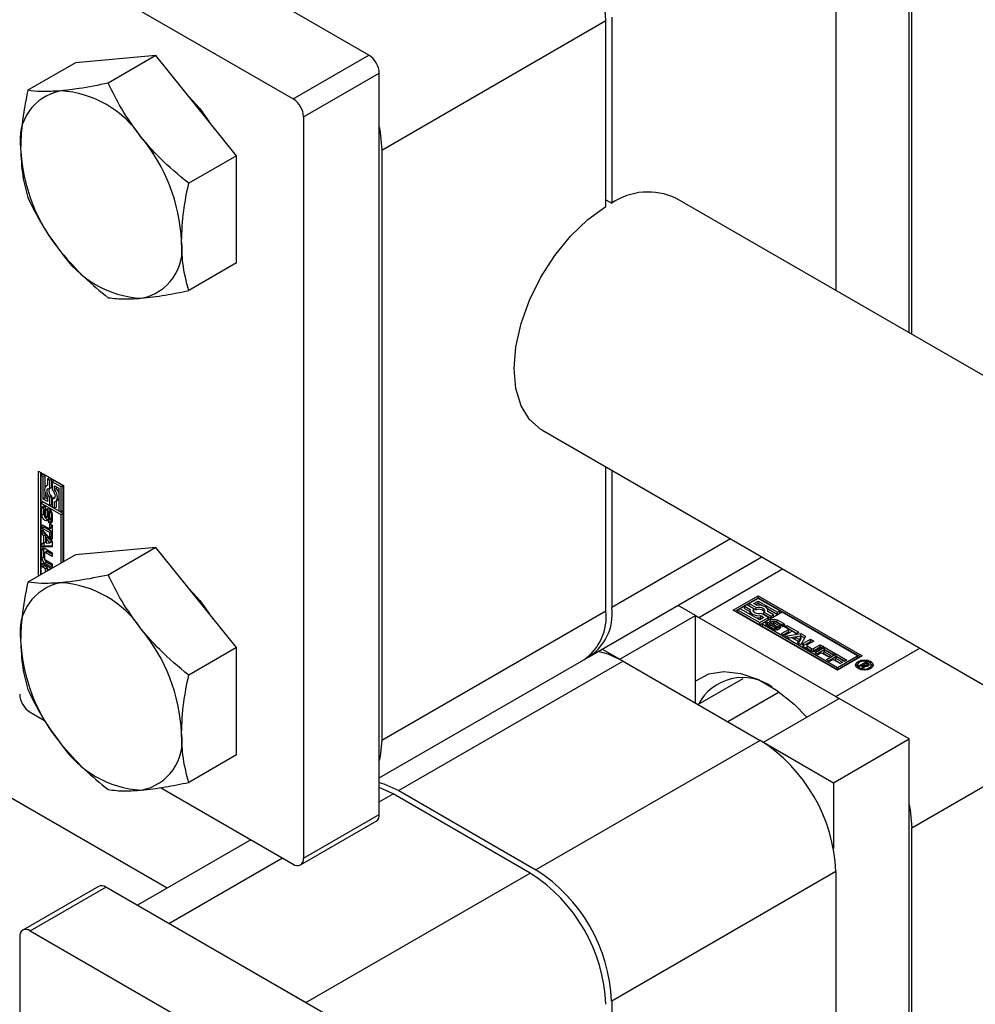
# Model space of a CAD drawing. Header units: millimetres. Extents: x 0 to 25230, y 0 to 17820.
# Tile 174 of 214: x 16995 to 17066, y 10478 to 10552. Entities that reach past the tile are written whole.
import ezdxf

# ---------------------------------------------------------------- set-up
doc = ezdxf.new("R2010")
doc.units = ezdxf.units.MM
doc.linetypes.add('SLD-Sólida', pattern=[0])

msp = doc.modelspace()

# ---------------------------------------------------------------- linework, layer by layer
at = {"color": 7, "linetype": 'SLD-Sólida', "lineweight": 25, "ltscale": 30}
for p, q in [((17005.569, 10487.175), (15950.74, 11096.115)), ((17061.024, 10528.65), (17061.024, 10571.807)), ((17061.201, 10528.548), (17061.201, 10565.173)), ((17055.544, 10561.907), (17055.544, 10531.813)), ((17020.648, 10549.397), (17000.991, 10560.745)), ((16995.334, 10557.479), (17014.992, 10546.131)), ((17021.603, 10542.313), (17038.361, 10551.988)), ((17038.361, 10538.103), (17038.361, 10551.988)), ((17038.786, 10552.233), (17038.786, 10538.348)), ((17004.739, 10549.368), (16998.728, 10548.83)), ((17004.739, 10549.368), (17001.174, 10547.31)), ((17010.749, 10541.891), (17004.739, 10549.368)), ((17014.992, 10546.131), (17020.648, 10549.397)), ((16998.728, 10548.83), (16995.164, 10546.773)), ((17015.769, 10544.784), (17021.426, 10548.049)), ((17021.426, 10492.688), (17021.426, 10548.049)), ((17015.769, 10544.784), (17015.769, 10489.422)), ((17021.603, 10542.313), (17021.603, 10498.22)), ((17010.749, 10541.891), (17007.185, 10539.833)), ((17010.749, 10533.877), (17010.749, 10541.891)), ((17038.361, 10538.593), (17038.786, 10538.348)), ((18130.222, 9911.415), (17043.573, 10538.724)), ((17010.749, 10533.877), (17007.185, 10531.819)), ((17033.574, 10521.403), (18119.21, 9894.679)), ((17038.361, 10507.895), (17038.361, 10518.639)), ((16995.97, 10518.326), (16997.827, 10517.254)), ((16995.97, 10510.494), (16995.97, 10518.326)), ((16996.112, 10518.244), (16996.112, 10510.576)), ((16996.287, 10518.104), (16996.146, 10518.023)), ((16996.146, 10518.023), (16996.146, 10516.144)), ((16996.321, 10517.921), (16996.146, 10518.023)), ((16996.462, 10518.003), (16996.287, 10518.104)), ((16996.462, 10518.003), (16996.321, 10517.921)), ((16996.321, 10516.245), (16996.321, 10517.921)), ((16996.462, 10517.124), (16996.462, 10518.003)), ((16996.777, 10517.821), (16996.636, 10517.74)), ((16996.811, 10517.638), (16996.636, 10517.74)), ((16996.636, 10517.74), (16996.636, 10517.26)), ((16996.953, 10517.72), (16996.777, 10517.821)), ((16996.953, 10517.72), (16996.811, 10517.638)), ((16996.953, 10517.113), (16996.953, 10517.72)), ((17038.786, 10518.394), (17038.786, 10508.139)), ((16996.636, 10517.276), (16996.561, 10517.233)), ((16996.811, 10517.031), (16996.811, 10517.638)), ((16996.953, 10517.113), (16996.811, 10517.031)), ((16997.128, 10517.619), (16996.986, 10517.537)), ((16996.986, 10517.537), (16996.986, 10516.93)), ((16997.652, 10517.153), (16996.986, 10517.537)), ((16997.793, 10517.235), (16997.128, 10517.619)), ((16997.161, 10517.234), (16997.477, 10517.052)), ((16997.161, 10516.957), (16997.161, 10517.234)), ((16997.303, 10517.039), (16997.161, 10516.957)), ((16997.303, 10517.039), (16997.303, 10517.152)), ((16997.477, 10517.052), (16997.477, 10515.376)), ((16997.793, 10517.235), (16997.652, 10517.153)), ((16997.652, 10515.274), (16997.652, 10517.153)), ((16997.793, 10515.356), (16997.793, 10517.235)), ((16997.827, 10517.254), (16997.827, 10511.566)), ((16996.462, 10516.327), (16996.321, 10516.245)), ((16996.636, 10516.063), (16996.321, 10516.245)), ((16996.462, 10516.327), (16996.462, 10516.677)), ((16996.636, 10516.226), (16996.462, 10516.327)), ((16996.636, 10516.34), (16996.636, 10516.063)), ((16996.953, 10516.449), (16996.811, 10516.367)), ((16996.811, 10515.76), (16996.811, 10516.367)), ((16996.953, 10515.841), (16996.953, 10516.449)), ((16997.128, 10516.348), (16996.986, 10516.266)), ((16996.986, 10516.266), (16996.986, 10515.659)), ((16997.17, 10516.342), (16997.128, 10516.348)), ((16996.146, 10516.144), (16996.811, 10515.76)), ((16996.146, 10515.942), (16996.287, 10516.023)), ((16997.652, 10515.072), (16996.146, 10515.942)), ((16996.146, 10515.942), (16996.146, 10510.595)), ((16996.361, 10515.624), (16996.22, 10515.542)), ((16996.22, 10515.038), (16996.22, 10515.542)), ((16997.793, 10515.154), (16996.287, 10516.023)), ((16996.361, 10515.119), (16996.361, 10515.624)), ((16996.46, 10515.669), (16996.46, 10515.46)), ((16996.671, 10515.535), (16996.659, 10515.453)), ((16996.953, 10515.841), (16996.811, 10515.76)), ((16996.986, 10515.659), (16997.161, 10515.557)), ((16997.161, 10515.557), (16997.161, 10516.037)), ((16997.303, 10515.639), (16997.161, 10515.557)), ((16997.236, 10516.064), (16997.378, 10516.146)), ((16997.303, 10515.639), (16997.303, 10516.102)), ((16996.361, 10515.119), (16996.22, 10515.038)), ((16996.41, 10515.396), (16996.41, 10514.964)), ((16996.46, 10515.478), (16996.433, 10515.463)), ((16996.46, 10515.476), (16996.443, 10515.466)), ((16996.46, 10515.464), (16996.457, 10515.462)), ((16996.46, 10515.46), (16996.457, 10515.462)), ((16996.48, 10514.842), (16996.622, 10514.924)), ((16996.623, 10514.924), (16996.481, 10514.843)), ((16996.639, 10514.944), (16996.497, 10514.862)), ((16996.507, 10514.904), (16996.517, 10515.372)), ((16996.649, 10514.986), (16996.507, 10514.904)), ((16996.659, 10515.453), (16996.517, 10515.372)), ((16996.622, 10514.924), (16996.623, 10514.924)), ((16996.649, 10514.986), (16996.659, 10515.453)), ((16996.69, 10515.236), (16996.68, 10514.766)), ((16996.855, 10515.383), (16996.714, 10515.302)), ((16996.858, 10515.385), (16996.717, 10515.303)), ((16996.88, 10515.381), (16996.739, 10515.3)), ((16996.9, 10515.35), (16996.764, 10515.271)), ((16996.913, 10514.778), (16996.772, 10514.697)), ((16996.921, 10515.308), (16996.78, 10515.227)), ((16996.923, 10514.803), (16996.781, 10514.722)), ((16996.926, 10515.267), (16996.784, 10515.185)), ((16996.784, 10514.753), (16996.784, 10515.185)), ((16996.926, 10514.834), (16996.784, 10514.753)), ((16996.926, 10514.834), (16996.926, 10515.267)), ((16996.977, 10515.107), (16996.977, 10514.602)), ((16997.477, 10515.376), (16997.652, 10515.274)), ((16997.793, 10515.356), (16997.652, 10515.274)), ((16997.793, 10515.154), (16997.652, 10515.072)), ((16997.652, 10511.465), (16997.652, 10515.072)), ((16997.793, 10511.546), (16997.793, 10515.154)), ((16996.244, 10514.328), (16996.797, 10514.009)), ((16996.244, 10514.052), (16996.244, 10514.328)), ((16996.386, 10514.134), (16996.244, 10514.052)), ((16996.797, 10513.733), (16996.244, 10514.052)), ((16996.386, 10514.134), (16996.386, 10514.246)), ((16996.938, 10513.815), (16996.386, 10514.134)), ((16996.735, 10514.477), (16996.736, 10514.687)), ((16996.877, 10514.558), (16996.735, 10514.477)), ((16996.762, 10514.686), (16996.903, 10514.767)), ((16996.797, 10514.383), (16996.976, 10514.28)), ((16996.797, 10514.009), (16996.797, 10514.383)), ((16996.938, 10514.09), (16996.797, 10514.009)), ((16996.877, 10514.753), (16996.877, 10514.558)), ((16996.938, 10514.09), (16996.938, 10514.301)), ((16996.976, 10514.28), (16996.976, 10513.255)), ((16996.244, 10513.939), (16996.976, 10513.068)), ((16996.244, 10513.644), (16996.244, 10513.939)), ((16996.386, 10513.726), (16996.244, 10513.644)), ((16996.367, 10513.498), (16996.244, 10513.644)), ((16996.508, 10513.579), (16996.367, 10513.498)), ((16996.367, 10512.942), (16996.367, 10513.498)), ((16996.386, 10513.726), (16996.386, 10513.771)), ((16996.508, 10513.579), (16996.386, 10513.726)), ((16996.508, 10513.023), (16996.508, 10513.579)), ((16996.667, 10513.391), (16996.526, 10513.309)), ((16996.816, 10512.96), (16996.526, 10513.309)), ((16996.526, 10513.309), (16996.526, 10512.946)), ((16996.958, 10513.042), (16996.667, 10513.391)), ((16996.938, 10513.815), (16996.797, 10513.733)), ((16996.797, 10513.358), (16996.797, 10513.733)), ((16996.938, 10513.44), (16996.797, 10513.358)), ((16996.976, 10513.255), (16996.797, 10513.358)), ((16996.938, 10513.44), (16996.938, 10513.815)), ((16996.976, 10513.418), (16996.938, 10513.44)), ((16996.244, 10512.936), (16996.367, 10512.942)), ((16996.244, 10512.642), (16996.244, 10512.936)), ((16996.386, 10512.723), (16996.244, 10512.642)), ((16996.976, 10512.669), (16996.244, 10512.642)), ((16996.508, 10513.023), (16996.367, 10512.942)), ((16996.386, 10512.723), (16996.386, 10512.953)), ((16996.976, 10512.745), (16996.386, 10512.723)), ((16996.526, 10512.946), (16996.816, 10512.96)), ((16996.958, 10513.042), (16996.816, 10512.96)), ((16996.976, 10513.068), (16996.976, 10512.669)), ((17004.739, 10512.623), (16998.728, 10512.086)), ((17004.739, 10512.623), (17001.174, 10510.566)), ((17010.749, 10505.146), (17004.739, 10512.623)), ((17047.668, 10513.267), (17038.786, 10508.139)), ((16998.728, 10512.086), (16995.164, 10510.028)), ((16996.363, 10512.488), (16996.221, 10512.407)), ((16996.221, 10511.822), (16996.221, 10512.407)), ((16996.363, 10511.904), (16996.221, 10511.822)), ((16996.363, 10511.904), (16996.363, 10512.488)), ((16996.401, 10512.205), (16996.401, 10511.816)), ((16996.564, 10512.333), (16996.422, 10512.252)), ((16996.448, 10512.538), (16996.976, 10512.233)), ((16996.615, 10512.328), (16996.474, 10512.247)), ((16996.976, 10511.957), (16996.474, 10512.247)), ((16996.976, 10512.12), (16996.615, 10512.328)), ((16996.976, 10512.233), (16996.976, 10511.957)), ((17037.129, 10504.477), (17050.012, 10511.914)), ((16996.244, 10511.451), (16996.936, 10511.051)), ((16996.244, 10511.177), (16996.244, 10511.451)), ((16996.386, 10511.259), (16996.244, 10511.177)), ((16996.493, 10511.033), (16996.244, 10511.177)), ((16996.386, 10511.259), (16996.386, 10511.369)), ((16996.635, 10511.115), (16996.386, 10511.259)), ((16996.589, 10511.512), (16996.448, 10511.43)), ((16996.976, 10511.125), (16996.448, 10511.43)), ((16996.474, 10511.691), (16996.976, 10511.401)), ((16996.635, 10511.115), (16996.493, 10511.033)), ((16996.976, 10511.288), (16996.589, 10511.512)), ((16996.635, 10510.878), (16996.635, 10511.115)), ((16996.976, 10511.401), (16996.976, 10511.125)), ((16996.493, 10510.796), (16996.493, 10511.033)), ((16996.813, 10511.012), (16996.672, 10510.93)), ((16996.699, 10510.915), (16996.672, 10510.93)), ((16996.672, 10510.93), (16996.672, 10510.899)), ((16996.841, 10510.996), (16996.813, 10511.012)), ((17045.291, 10507.401), (17051.56, 10511.02)), ((17047.872, 10507.952), (17049.729, 10509.024)), ((17049.729, 10509.024), (17057.507, 10504.534)), ((17049.729, 10508.861), (17049.729, 10509.024)), ((17045.044, 10507.544), (17043.743, 10508.295)), ((17048.013, 10507.87), (17049.729, 10508.861)), ((17048.888, 10508.336), (17048.713, 10508.235)), ((17048.713, 10508.235), (17049.128, 10507.996)), ((17048.713, 10508.072), (17048.713, 10508.235)), ((17049.414, 10508.033), (17048.888, 10508.336)), ((17049.729, 10508.822), (17049.063, 10508.437)), ((17049.063, 10508.437), (17049.589, 10508.134)), ((17049.063, 10508.274), (17049.063, 10508.437)), ((17049.063, 10508.274), (17049.589, 10507.97)), ((17049.414, 10508.437), (17049.729, 10508.619)), ((17049.653, 10508.299), (17049.414, 10508.437)), ((17049.555, 10508.356), (17049.729, 10508.456)), ((17057.365, 10504.452), (17049.729, 10508.861)), ((17051.356, 10507.882), (17049.729, 10508.822)), ((17049.729, 10508.619), (17051.18, 10507.781)), ((17049.729, 10508.456), (17049.729, 10508.619)), ((17049.729, 10508.456), (17050.032, 10508.281)), ((17021.603, 10498.22), (17038.361, 10507.895)), ((17039.387, 10504.278), (17045.044, 10507.544)), ((17045.044, 10501.013), (17045.044, 10507.544)), ((17045.044, 10507.538), (17045.291, 10507.401)), ((17055.65, 10503.462), (17047.872, 10507.952)), ((17048.398, 10508.053), (17048.222, 10507.952)), ((17048.222, 10507.952), (17049.849, 10507.013)), ((17048.222, 10507.789), (17048.222, 10507.952)), ((17048.222, 10507.789), (17049.849, 10506.85)), ((17049.849, 10507.215), (17048.398, 10508.053)), ((17048.713, 10508.072), (17049.114, 10507.84)), ((17049.114, 10507.917), (17049.114, 10507.754)), ((17049.388, 10507.836), (17049.414, 10507.869)), ((17049.414, 10507.869), (17049.414, 10508.033)), ((17049.589, 10507.97), (17049.589, 10508.134)), ((17049.925, 10507.535), (17050.164, 10507.397)), ((17049.925, 10507.372), (17049.925, 10507.535)), ((17050.515, 10507.397), (17049.989, 10507.701)), ((17051.531, 10507.781), (17050.025, 10506.912)), ((17050.164, 10507.638), (17050.164, 10507.802)), ((17050.164, 10507.802), (17050.69, 10507.498)), ((17050.164, 10507.638), (17050.69, 10507.335)), ((17050.419, 10508.058), (17051.18, 10507.618)), ((17050.865, 10507.599), (17050.45, 10507.839)), ((17050.464, 10507.831), (17050.464, 10507.917)), ((17050.69, 10507.498), (17050.865, 10507.599)), ((17050.69, 10507.335), (17050.69, 10507.498)), ((17050.69, 10507.335), (17050.865, 10507.436)), ((17050.865, 10507.436), (17050.865, 10507.599)), ((17051.18, 10507.781), (17051.356, 10507.882)), ((17051.18, 10507.618), (17051.18, 10507.781)), ((17051.18, 10507.618), (17051.356, 10507.719)), ((17051.356, 10507.719), (17051.356, 10507.882)), ((17057.156, 10504.534), (17051.531, 10507.781)), ((17045.291, 10507.401), (17055.544, 10501.482)), ((17049.849, 10507.013), (17050.515, 10507.397)), ((17050.164, 10507.397), (17049.849, 10507.215)), ((17049.849, 10506.85), (17050.515, 10507.234)), ((17049.849, 10506.85), (17049.849, 10507.013)), ((17049.925, 10507.372), (17050.023, 10507.315)), ((17050.025, 10506.912), (17050.025, 10506.748)), ((17050.025, 10506.912), (17055.65, 10503.664)), ((17050.025, 10506.748), (17055.65, 10503.501)), ((17050.845, 10506.524), (17050.408, 10506.777)), ((17050.418, 10507.048), (17050.599, 10506.943)), ((17050.418, 10506.884), (17050.418, 10507.048)), ((17050.418, 10506.884), (17050.583, 10506.789)), ((17050.515, 10507.234), (17050.515, 10507.397)), ((17050.583, 10506.921), (17050.583, 10506.758)), ((17050.584, 10506.751), (17050.584, 10506.914)), ((17050.599, 10506.943), (17050.595, 10506.941)), ((17050.601, 10506.726), (17050.601, 10506.889)), ((17050.629, 10506.868), (17051.004, 10506.652)), ((17050.629, 10506.705), (17050.629, 10506.868)), ((17050.629, 10506.705), (17051.004, 10506.489)), ((17051.104, 10506.706), (17050.704, 10506.949)), ((17050.863, 10507.084), (17050.863, 10506.92)), ((17050.869, 10506.902), (17050.869, 10507.065)), ((17050.887, 10506.881), (17050.887, 10507.045)), ((17050.908, 10507.03), (17051.31, 10506.786)), ((17050.908, 10506.867), (17050.908, 10507.03)), ((17050.908, 10506.867), (17051.31, 10506.623)), ((17051.373, 10506.87), (17050.999, 10507.086)), ((17051.163, 10507.215), (17051.6, 10506.962)), ((17051.163, 10507.051), (17051.163, 10507.215)), ((17051.163, 10507.051), (17051.6, 10506.799)), ((17051.31, 10506.623), (17051.31, 10506.786)), ((17051.588, 10506.69), (17051.406, 10506.795)), ((17051.419, 10506.788), (17051.419, 10506.809)), ((17051.42, 10506.788), (17051.42, 10506.817)), ((17051.6, 10506.799), (17051.6, 10506.962)), ((17051.7, 10506.697), (17051.878, 10506.8)), ((17052.024, 10506.509), (17051.7, 10506.697)), ((17051.878, 10506.8), (17052.766, 10506.287)), ((17051.878, 10506.636), (17051.878, 10506.8)), ((17051.004, 10506.489), (17051.004, 10506.652)), ((17051.056, 10506.47), (17051.056, 10506.631)), ((17051.105, 10506.47), (17051.105, 10506.626)), ((17051.144, 10506.489), (17051.144, 10506.652)), ((17051.367, 10506.575), (17051.31, 10506.623)), ((17051.471, 10506.19), (17052.024, 10506.509)), ((17051.71, 10506.052), (17051.471, 10506.19)), ((17051.613, 10506.109), (17052.024, 10506.346)), ((17052.263, 10506.371), (17051.71, 10506.052)), ((17051.808, 10505.996), (17052.928, 10506.194)), ((17052.063, 10505.849), (17051.808, 10505.996)), ((17051.841, 10506.615), (17051.878, 10506.636)), ((17051.878, 10506.636), (17052.625, 10506.206)), ((17052.024, 10506.346), (17052.024, 10506.509)), ((17052.024, 10505.871), (17052.928, 10506.03)), ((17052.588, 10506.184), (17052.263, 10506.371)), ((17052.942, 10506.002), (17052.494, 10505.925)), ((17052.766, 10506.287), (17052.588, 10506.184)), ((17052.809, 10505.744), (17052.942, 10506.002)), ((17052.928, 10506.194), (17053.274, 10505.994)), ((17052.928, 10506.03), (17052.928, 10506.194)), ((17052.928, 10506.03), (17053.208, 10505.869)), ((17053.274, 10505.994), (17052.931, 10505.347)), ((17052.942, 10505.839), (17052.942, 10506.002)), ((17052.251, 10505.881), (17052.063, 10505.849)), ((17052.733, 10505.603), (17052.251, 10505.881)), ((17052.494, 10505.762), (17052.494, 10505.925)), ((17052.494, 10505.925), (17052.809, 10505.744)), ((17052.494, 10505.762), (17052.809, 10505.58)), ((17052.676, 10505.495), (17052.733, 10505.603)), ((17052.931, 10505.347), (17052.676, 10505.495)), ((17052.733, 10505.462), (17052.733, 10505.603)), ((17052.809, 10505.58), (17052.942, 10505.839)), ((17052.809, 10505.58), (17052.809, 10505.744)), ((17053.123, 10505.471), (17053.651, 10505.776)), ((17053.123, 10505.308), (17053.651, 10505.613)), ((17053.123, 10505.308), (17053.123, 10505.471)), ((17053.63, 10504.918), (17053.123, 10505.21)), ((17053.358, 10505.307), (17053.358, 10505.143)), ((17053.89, 10505.638), (17053.388, 10505.349)), ((17053.388, 10505.265), (17053.725, 10505.071)), ((17053.388, 10505.102), (17053.388, 10505.265)), ((17053.651, 10505.776), (17053.89, 10505.638)), ((17053.651, 10505.613), (17053.651, 10505.776)), ((17053.651, 10505.613), (17053.749, 10505.557)), ((17053.87, 10505.071), (17054.372, 10505.36)), ((17054.611, 10505.222), (17054.083, 10504.918)), ((17054.372, 10505.36), (17054.611, 10505.222)), ((17054.372, 10505.197), (17054.372, 10505.36)), ((17010.749, 10505.146), (17007.185, 10503.089)), ((17010.749, 10497.132), (17010.749, 10505.146)), ((17038.086, 10505.029), (17039.387, 10504.278)), ((17053.388, 10505.102), (17053.725, 10504.907)), ((17053.725, 10504.907), (17053.725, 10505.071)), ((17053.87, 10504.907), (17054.372, 10505.197)), ((17053.87, 10504.907), (17053.87, 10505.071)), ((17053.963, 10504.752), (17054.694, 10505.174)), ((17054.2, 10504.615), (17053.963, 10504.752)), ((17054.104, 10504.67), (17054.694, 10505.011)), ((17054.449, 10504.759), (17054.2, 10504.615)), ((17054.372, 10505.197), (17054.469, 10505.141)), ((17054.985, 10504.45), (17054.449, 10504.759)), ((17054.752, 10504.934), (17054.627, 10504.862)), ((17054.627, 10504.862), (17055.163, 10504.553)), ((17054.627, 10504.699), (17054.627, 10504.862)), ((17054.627, 10504.699), (17055.022, 10504.471)), ((17054.694, 10505.174), (17055.494, 10504.712)), ((17054.694, 10505.011), (17054.694, 10505.174)), ((17054.694, 10505.011), (17055.353, 10504.631)), ((17055.315, 10504.609), (17054.752, 10504.934)), ((17054.833, 10504.25), (17055.564, 10504.672)), ((17054.974, 10504.168), (17055.564, 10504.509)), ((17055.163, 10504.553), (17054.985, 10504.45)), ((17055.494, 10504.712), (17055.315, 10504.609)), ((17055.544, 10501.482), (17061.813, 10505.101)), ((17055.564, 10504.672), (17056.364, 10504.21)), ((17055.564, 10504.509), (17055.564, 10504.672)), ((17055.564, 10504.509), (17056.223, 10504.129)), ((17057.507, 10504.534), (17055.65, 10503.462)), ((17055.65, 10503.664), (17057.156, 10504.534)), ((17057.156, 10504.534), (17057.156, 10504.37)), ((17021.426, 10495.412), (17036.704, 10504.232)), ((17039.634, 10504.135), (17022.876, 10494.461)), ((17039.387, 10504.278), (17039.387, 10504.272)), ((17039.634, 10504.135), (17049.887, 10498.216)), ((17055.069, 10504.113), (17054.833, 10504.25)), ((17055.319, 10504.257), (17055.069, 10504.113)), ((17055.855, 10503.948), (17055.319, 10504.257)), ((17055.622, 10504.432), (17055.497, 10504.36)), ((17055.497, 10504.36), (17056.033, 10504.051)), ((17055.497, 10504.197), (17055.497, 10504.36)), ((17055.497, 10504.197), (17055.892, 10503.969)), ((17056.185, 10504.107), (17055.622, 10504.432)), ((17055.65, 10503.501), (17057.156, 10504.37)), ((17056.033, 10504.051), (17055.855, 10503.948)), ((17056.364, 10504.21), (17056.185, 10504.107)), ((17057.16, 10503.842), (17057.16, 10503.679)), ((17057.262, 10503.779), (17057.769, 10504.071)), ((17057.362, 10503.721), (17057.262, 10503.779)), ((17057.597, 10503.857), (17057.362, 10503.721)), ((17057.494, 10503.645), (17057.597, 10503.857)), ((17057.597, 10503.694), (17057.597, 10503.857)), ((17057.597, 10503.808), (17057.62, 10503.822)), ((17057.68, 10503.763), (17057.61, 10503.578)), ((17057.786, 10503.966), (17057.62, 10503.87)), ((17057.62, 10503.87), (17057.643, 10503.857)), ((17057.62, 10503.707), (17057.62, 10503.87)), ((17057.643, 10503.694), (17057.643, 10503.857)), ((17057.759, 10503.745), (17057.759, 10503.818)), ((17057.769, 10504.071), (17057.936, 10503.975)), ((17057.769, 10503.956), (17057.769, 10504.071)), ((17057.822, 10503.945), (17057.786, 10503.966)), ((17057.835, 10503.937), (17057.822, 10503.945)), ((17057.847, 10503.929), (17057.835, 10503.937)), ((17057.841, 10503.746), (17057.841, 10503.834)), ((17057.873, 10503.751), (17057.873, 10503.855)), ((17057.885, 10503.755), (17057.885, 10503.881)), ((17057.885, 10503.84), (17057.936, 10503.811)), ((17057.936, 10503.811), (17057.936, 10503.975)), ((17057.993, 10503.813), (17057.993, 10503.93)), ((17058.185, 10503.679), (17058.185, 10503.842)), ((17055.65, 10503.501), (17055.65, 10503.664)), ((17057.16, 10503.679), (17057.189, 10503.58)), ((17057.61, 10503.578), (17057.494, 10503.645)), ((17057.556, 10503.609), (17057.597, 10503.694)), ((17057.62, 10503.707), (17057.643, 10503.694)), ((17057.643, 10503.694), (17057.652, 10503.689)), ((17058.156, 10503.58), (17058.185, 10503.679)), ((17045.235, 10500.902), (17048.603, 10502.846)), ((17051.309, 10501.821), (17047.476, 10499.608)), ((17050.135, 10498.073), (17055.792, 10501.339)), ((17055.544, 10501.482), (17055.786, 10501.336)), ((17061.024, 10498.318), (17055.792, 10501.339)), ((16995.334, 10500.321), (16996.413, 10499.698)), ((17049.887, 10498.216), (17033.129, 10488.542)), ((17050.135, 10498.073), (17050.135, 10498.067)), ((17050.135, 10498.073), (17055.367, 10495.053)), ((17055.367, 10495.053), (17061.024, 10498.318)), ((17061.024, 10455.161), (17061.024, 10498.318)), ((17061.201, 10491.684), (17073.128, 10498.569)), ((17010.749, 10497.132), (17007.185, 10495.075)), ((17055.367, 10495.053), (17055.367, 10490.141)), ((17005.088, 10494.69), (17014.992, 10488.973)), ((17022.452, 10494.216), (17021.426, 10494.7)), ((17021.426, 10493.624), (17022.452, 10494.216)), ((17032.705, 10488.297), (17022.452, 10494.216)), ((17022.876, 10494.461), (17033.129, 10488.542)), ((17015.542, 10488.919), (17021.198, 10492.184)), ((17015.769, 10489.422), (17021.426, 10492.688)), ((17061.201, 10455.059), (17061.201, 10491.684)), ((17011.838, 10490.794), (17003.35, 10485.894)), ((17005.693, 10484.542), (17014.181, 10489.441)), ((17015.946, 10478.623), (17032.705, 10488.297)), ((17055.544, 10488.418), (17038.786, 10478.744)), ((17055.544, 10488.418), (17055.544, 10458.325)), ((17000.441, 10487.311), (16994.784, 10484.045)), ((16995.334, 10483.99), (17000.991, 10487.256)), ((17020.648, 10475.908), (17000.991, 10487.256)), ((16995.334, 10483.99), (17014.992, 10472.642)), ((17015.946, 10478.623), (17005.693, 10484.542)), ((16994.556, 10483.541), (16994.556, 10428.18)), ((17038.786, 10478.744), (17038.786, 10464.859))]:
    msp.add_line(p, q, dxfattribs=at)
at = {"color": 7, "linetype": 'SLD-Sólida', "lineweight": 25, "ltscale": 30, "flags": 128}
for points in [[(17006.956, 10546.587), (17008.006, 10545.414), (17008.711, 10544.426)], [(17021.426, 10544.036), (17021.494, 10543.65), (17021.603, 10542.313)], [(17033.574, 10521.403), (17033.499, 10521.448), (17032.65, 10522.184), (17032.021, 10523.213), (17031.633, 10524.494), (17031.503, 10525.982), (17031.633, 10527.62), (17032.021, 10529.349), (17032.65, 10531.104), (17033.499, 10532.821), (17034.536, 10534.436), (17035.721, 10535.889), (17037.013, 10537.126), (17038.361, 10538.103)], [(16996.636, 10517.26), (16996.546, 10517.224), (16996.478, 10517.152), (16996.436, 10517.05), (16996.421, 10516.924), (16996.436, 10516.781), (16996.478, 10516.63), (16996.546, 10516.48), (16996.636, 10516.34)], [(16996.811, 10516.367), (16996.725, 10516.465), (16996.657, 10516.581), (16996.613, 10516.705), (16996.598, 10516.822), (16996.613, 10516.922), (16996.657, 10516.995), (16996.725, 10517.032), (16996.811, 10517.031)], [(16996.986, 10516.93), (16997.072, 10516.832), (16997.14, 10516.716), (16997.184, 10516.593), (16997.199, 10516.475), (16997.184, 10516.375), (16997.14, 10516.303), (16997.072, 10516.265), (16996.986, 10516.266)], [(16997.161, 10516.037), (16997.251, 10516.073), (16997.319, 10516.145), (16997.362, 10516.247), (16997.376, 10516.373), (16997.362, 10516.516), (16997.319, 10516.667), (16997.251, 10516.817), (16997.161, 10516.957)], [(16996.22, 10515.542), (16996.225, 10515.593), (16996.239, 10515.636), (16996.261, 10515.67), (16996.291, 10515.693), (16996.328, 10515.705), (16996.369, 10515.705), (16996.414, 10515.693), (16996.46, 10515.669)], [(16996.374, 10515.704), (16996.366, 10515.674), (16996.361, 10515.624)], [(16996.517, 10515.372), (16996.534, 10515.464), (16996.584, 10515.521), (16996.659, 10515.536), (16996.747, 10515.506), (16996.835, 10515.435), (16996.91, 10515.334), (16996.96, 10515.219), (16996.977, 10515.107)], [(16996.68, 10514.766), (16996.661, 10514.677), (16996.61, 10514.622), (16996.535, 10514.609), (16996.447, 10514.641), (16996.36, 10514.712), (16996.286, 10514.813), (16996.237, 10514.927), (16996.22, 10515.038)], [(16996.361, 10515.119), (16996.379, 10515.008), (16996.417, 10514.915)], [(16996.439, 10514.863), (16996.444, 10514.857), (16996.449, 10514.851), (16996.455, 10514.846), (16996.461, 10514.843), (16996.467, 10514.841), (16996.472, 10514.84), (16996.477, 10514.841), (16996.481, 10514.843)], [(16996.858, 10515.385), (16996.856, 10515.384), (16996.855, 10515.383)], [(16996.921, 10515.308), (16996.92, 10515.314), (16996.919, 10515.318)], [(16996.977, 10514.602), (16996.972, 10514.552), (16996.958, 10514.508), (16996.936, 10514.474), (16996.906, 10514.451), (16996.869, 10514.44), (16996.827, 10514.44), (16996.782, 10514.453), (16996.735, 10514.477)], [(16996.877, 10514.558), (16996.923, 10514.534), (16996.964, 10514.522)], [(16996.375, 10512.566), (16996.367, 10512.537), (16996.363, 10512.488)], [(17006.956, 10509.842), (17008.006, 10508.67), (17008.711, 10507.681)], [(17049.589, 10508.134), (17049.717, 10508.159), (17049.852, 10508.16), (17049.98, 10508.136), (17050.089, 10508.091), (17050.169, 10508.028), (17050.209, 10507.953), (17050.208, 10507.875), (17050.164, 10507.802)], [(17050.45, 10507.839), (17050.463, 10507.935), (17050.435, 10508.029), (17050.368, 10508.117), (17050.266, 10508.193), (17050.135, 10508.252), (17049.983, 10508.29), (17049.819, 10508.306), (17049.653, 10508.299)], [(17049.128, 10507.996), (17049.115, 10507.9), (17049.142, 10507.805), (17049.209, 10507.717), (17049.312, 10507.642), (17049.443, 10507.583), (17049.595, 10507.544), (17049.759, 10507.528), (17049.925, 10507.535)], [(17049.989, 10507.701), (17049.861, 10507.675), (17049.726, 10507.675), (17049.598, 10507.698), (17049.488, 10507.744), (17049.409, 10507.807), (17049.369, 10507.881), (17049.37, 10507.959), (17049.414, 10508.033)], [(17050.408, 10506.777), (17050.366, 10506.806), (17050.336, 10506.839), (17050.318, 10506.876), (17050.312, 10506.913), (17050.321, 10506.951), (17050.341, 10506.987), (17050.374, 10507.02), (17050.418, 10507.048)], [(17050.418, 10506.884), (17050.374, 10506.856), (17050.345, 10506.828)], [(17050.704, 10506.949), (17050.633, 10507.009), (17050.608, 10507.081), (17050.632, 10507.153), (17050.702, 10507.214), (17050.808, 10507.255), (17050.932, 10507.27), (17051.057, 10507.255), (17051.163, 10507.215)], [(17051.31, 10506.786), (17051.378, 10506.725), (17051.4, 10506.654), (17051.373, 10506.583), (17051.302, 10506.523), (17051.196, 10506.483), (17051.073, 10506.469), (17050.949, 10506.484), (17050.845, 10506.524)], [(17051.163, 10507.051), (17051.057, 10507.092), (17050.952, 10507.106)], [(17051.6, 10506.962), (17051.642, 10506.933), (17051.672, 10506.899), (17051.69, 10506.863), (17051.695, 10506.825), (17051.687, 10506.787), (17051.666, 10506.751), (17051.632, 10506.718), (17051.588, 10506.69)], [(17051.663, 10506.748), (17051.642, 10506.769), (17051.6, 10506.799)], [(17051.105, 10506.626), (17051.113, 10506.627), (17051.121, 10506.629), (17051.128, 10506.632), (17051.134, 10506.635), (17051.138, 10506.639), (17051.142, 10506.644), (17051.144, 10506.648), (17051.144, 10506.653)], [(17053.123, 10505.308), (17053.084, 10505.28), (17053.063, 10505.259)], [(17039.634, 10504.135), (17038.531, 10504.647), (17037.769, 10504.847)], [(17057.204, 10504.112), (17057.419, 10504.195), (17057.672, 10504.224), (17057.926, 10504.195), (17058.141, 10504.112), (17058.284, 10503.988), (17058.335, 10503.842), (17058.284, 10503.696), (17058.141, 10503.572), (17057.926, 10503.489), (17057.672, 10503.46), (17057.419, 10503.489), (17057.204, 10503.572), (17057.06, 10503.696), (17057.01, 10503.842), (17057.06, 10503.988), (17057.204, 10504.112)], [(17057.025, 10503.76), (17057.06, 10503.825), (17057.189, 10503.94)], [(17057.31, 10504.051), (17057.199, 10503.955), (17057.16, 10503.842), (17057.199, 10503.729), (17057.31, 10503.633), (17057.476, 10503.569), (17057.672, 10503.546), (17057.868, 10503.569), (17058.035, 10503.633), (17058.146, 10503.729), (17058.185, 10503.842), (17058.146, 10503.955), (17058.035, 10504.051), (17057.868, 10504.115), (17057.672, 10504.138), (17057.476, 10504.115), (17057.31, 10504.051)], [(17058.156, 10503.94), (17058.284, 10503.825), (17058.319, 10503.76)], [(17045.044, 10502.644), (17045.074, 10502.667), (17046.047, 10503.177), (17047.177, 10503.363), (17048.425, 10503.219), (17049.745, 10502.751), (17051.09, 10501.975), (17052.41, 10500.919), (17053.375, 10499.944)], [(17021.603, 10498.22), (17021.494, 10497.008), (17021.426, 10496.702)], [(17021.426, 10495.08), (17021.772, 10494.972), (17022.876, 10494.461)], [(17061.024, 10493.406), (17061.092, 10493.021), (17061.201, 10491.684)]]:
    msp.add_lwpolyline(points, dxfattribs=at)
at = {"color": 7, "linetype": 'SLD-Sólida', "lineweight": 25, "ltscale": 900}
for centre, radius, start, end in [((17026.08, 10551.429), 12.294, 2.60548, 57.39452), ((17019.738, 10547.973), 1.69, 2.60548, 57.39452), ((16998.316, 10543.057), 3.738, 100.54678, 189.25188), ((16997.168, 10538.987), 7.758, 33.43491, 86.57046), ((17014.081, 10544.707), 1.69, 2.60548, 57.39452), ((16993.615, 10534.915), 13.047, 2.63929, 39.77207), ((17007.66, 10543.056), 13.047, 182.63929, 219.77207), ((17041.514, 10534.282), 4.896, 65.12543, 123.86299), ((17002.958, 10534.915), 3.738, 280.54678, 9.25188), ((17004.107, 10538.985), 7.758, 213.43491, 266.57046), ((16997.283, 10516.874), 0.539, 162.47918, 232.20134), ((16996.394, 10516.357), 1.136, 17.62276, 36.85666), ((16997.249, 10516.362), 0.252, 300.83916, 334.98006), ((16996.56, 10515.397), 0.15, 166.77154, 180.43091), ((16996.623, 10514.966), 0.213, 180.60223, 195.82321), ((16996.475, 10515.418), 0.0626, 140.0764, 167.52498), ((16996.567, 10514.948), 0.153, 195.03494, 213.49082), ((16996.445, 10515.442), 0.0236, 94.9954, 138.51517), ((16996.443, 10515.438), 0.0274, 60.08732, 89.71993), ((16996.767, 10515.045), 0.367, 213.48348, 254.12525), ((16996.457, 10514.879), 0.0436, 303.49718, 336.98537), ((16996.383, 10514.911), 0.124, 337.05956, 357.09482), ((16996.599, 10514.961), 0.0436, 303.49718, 336.98537), ((16996.524, 10514.992), 0.124, 337.05956, 357.09482), ((16996.868, 10515.233), 0.178, 170.91274, 178.94532), ((16996.784, 10515.245), 0.093, 153.22709, 170.37182), ((16996.731, 10515.273), 0.0335, 114.5698, 153.90789), ((16996.725, 10515.281), 0.0237, 52.98428, 110.20266), ((16996.703, 10515.243), 0.067, 24.24361, 57.38086), ((16996.607, 10515.192), 0.176, 11.43201, 26.7326), ((16996.582, 10515.184), 0.202, 0.3674, 12.23693), ((16996.866, 10515.364), 0.0226, 58.74808, 110.84369), ((16996.889, 10514.791), 0.027, 300.62512, 333.08952), ((16996.853, 10514.815), 0.0708, 328.7073, 350.44772), ((16996.723, 10515.265), 0.202, 0.3674, 12.23693), ((16996.772, 10514.834), 0.154, 348.72599, 0.31483), ((16996.75, 10514.708), 0.0258, 236.84942, 278.18671), ((16996.749, 10514.708), 0.026, 281.16512, 333.60613), ((16996.711, 10514.734), 0.0708, 328.7073, 350.44772), ((16996.63, 10514.752), 0.154, 348.72599, 0.31483), ((16996.359, 10512.429), 0.14, 50.79671, 189.21404), ((16996.854, 10511.926), 0.492, 182.60548, 237.39452), ((16996.445, 10512.212), 0.0448, 50.79671, 189.21404), ((16996.585, 10512.286), 0.0516, 54.38183, 114.31395), ((16996.713, 10511.844), 0.492, 182.60548, 237.39452), ((16996.558, 10511.823), 0.158, 182.60548, 237.39452), ((16998.316, 10506.312), 3.738, 100.54678, 189.25188), ((16997.168, 10502.243), 7.758, 33.43491, 86.57046), ((17034.441, 10507.462), 3.944, 305.01333, 6.29885), ((17035.061, 10507.636), 3.759, 299.48459, 7.69645), ((17049.365, 10507.758), 0.252, 180.83982, 214.93757), ((17049.793, 10507.472), 0.539, 42.49117, 112.19889), ((17049.789, 10508.5), 1.136, 257.64114, 276.85822), ((17050.607, 10506.921), 0.0235, 154.98634, 198.51245), ((17050.607, 10506.758), 0.0235, 180.1049, 198.60246), ((17050.643, 10506.935), 0.0626, 200.07496, 227.5276), ((17050.643, 10506.772), 0.0626, 200.07496, 227.5276), ((17050.609, 10506.918), 0.0274, 120.08132, 149.71125), ((17050.703, 10506.998), 0.15, 226.77381, 240.43375), ((17050.703, 10506.835), 0.15, 226.77381, 240.43375), ((17050.895, 10506.738), 0.366, 93.23012, 134.20527), ((17050.886, 10507.083), 0.0237, 112.97768, 170.19358), ((17050.896, 10507.084), 0.0335, 174.56339, 213.90864), ((17050.897, 10506.921), 0.0345, 180.89109, 213.51925), ((17050.946, 10507.116), 0.093, 213.22777, 230.37442), ((17050.946, 10506.953), 0.093, 213.22777, 230.37442), ((17050.908, 10507.045), 0.067, 84.24472, 117.37594), ((17051, 10507.183), 0.178, 230.91521, 238.94805), ((17051, 10507.02), 0.178, 230.91521, 238.94805), ((17050.905, 10506.936), 0.176, 71.43443, 86.73325), ((17050.899, 10506.911), 0.202, 60.3702, 72.23925), ((17051.036, 10506.602), 0.124, 37.06088, 57.0978), ((17051.297, 10506.737), 0.154, 48.72837, 60.31762), ((17051.354, 10506.798), 0.0708, 28.70735, 50.45043), ((17051.395, 10506.818), 0.0258, 296.84335, 338.17765), ((17051.394, 10506.817), 0.026, 341.15652, 33.60653), ((16993.615, 10498.171), 13.047, 2.63929, 39.77207), ((17051.108, 10506.838), 0.213, 240.6051, 255.82528), ((17051.107, 10506.671), 0.21, 240.54663, 254.08346), ((17051.096, 10506.78), 0.153, 255.0371, 273.49041), ((17051.124, 10506.49), 0.0205, 301.1273, 356.04803), ((17051.101, 10506.65), 0.0436, 3.49244, 36.98669), ((17007.66, 10506.312), 13.047, 182.63929, 219.77207), ((17053.173, 10505.341), 0.14, 110.78342, 249.21658), ((17053.404, 10505.307), 0.0448, 110.78342, 249.21658), ((17053.409, 10505.149), 0.0516, 185.6948, 245.62534), ((17053.856, 10505.354), 0.492, 242.60967, 297.39033), ((17053.797, 10505.21), 0.158, 242.60967, 297.39033), ((17053.797, 10505.047), 0.158, 242.60967, 297.39033), ((17057.794, 10504.116), 0.3, 239.82645, 263.3108), ((17057.796, 10504.079), 0.337, 249.8468, 279.35735), ((17057.772, 10503.974), 0.156, 265.25022, 296.1848), ((17057.782, 10503.956), 0.136, 295.91093, 312.09439), ((17057.779, 10503.825), 0.124, 34.53935, 56.82631), ((17057.81, 10504.022), 0.278, 278.25462, 299.49787), ((17057.854, 10503.88), 0.0312, 306.48153, 29.89514), ((17057.804, 10503.747), 0.263, 43.96599, 60.03699), ((17057.786, 10503.557), 0.295, 52.4142, 59.58167), ((17057.908, 10503.885), 0.112, 290.5233, 349.60643), ((17057.934, 10503.87), 0.0841, 357.03373, 45.54787), ((17048.57, 10499.191), 3.718, 53.50461, 152.86026), ((16996.245, 10501.745), 1.69, 182.60548, 237.39452), ((17002.958, 10498.171), 3.738, 280.54678, 9.25188), ((17004.107, 10502.24), 7.758, 213.43491, 266.57046), ((17043.262, 10487.86), 12.294, 2.60548, 57.39452), ((17020.887, 10492.629), 0.542, 305.01333, 6.29885), ((17015.295, 10489.345), 0.48, 230.79671, 9.21404), ((17026.08, 10477.94), 12.294, 2.60548, 57.39452), ((17026.504, 10478.185), 12.294, 2.60548, 57.39452), ((17000.669, 10486.806), 0.553, 54.38242, 114.30712), ((16995.03, 10483.618), 0.48, 50.79671, 189.21404)]:
    msp.add_arc(centre, radius, start, end, dxfattribs=at)
at = {"color": 7, "linetype": 'SLD-Sólida', "lineweight": 25, "ltscale": 30}
for points, knots in [([(17001.174, 10547.31), (17000.426, 10547.159), (16999.141, 10546.898), (16998.077, 10546.781), (16997.632, 10546.731)], [0, 0, 0, 0, 0.581944, 1, 1, 1, 1]), ([(17003.643, 10543.262), (17003.129, 10543.958), (17002.17, 10545.259), (17001.49, 10546.659), (17001.174, 10547.31)], [0, 0, 0, 0, 0.53526, 1, 1, 1, 1]), ([(16995.164, 10546.773), (16994.99, 10545.907), (16994.693, 10544.419), (16994.646, 10543.034), (16994.627, 10542.456)], [0, 0, 0, 0, 0.581944, 1, 1, 1, 1]), ([(16997.632, 10546.731), (16997.119, 10546.701), (16996.16, 10546.644), (16995.48, 10546.732), (16995.164, 10546.773)], [0, 0, 0, 0, 0.53526, 1, 1, 1, 1]), ([(17007.185, 10539.833), (17006.437, 10540.448), (17005.152, 10541.504), (17004.087, 10542.743), (17003.643, 10543.262)], [0, 0, 0, 0, 0.581944, 1, 1, 1, 1]), ([(16994.627, 10542.456), (16994.659, 10541.747), (16994.718, 10540.423), (16995.022, 10539.287), (16995.164, 10538.758)], [0, 0, 0, 0, 0.53526, 1, 1, 1, 1]), ([(17006.648, 10535.516), (17006.679, 10536.261), (17006.739, 10537.653), (17007.043, 10539.141), (17007.185, 10539.833)], [0, 0, 0, 0, 0.53526, 1, 1, 1, 1]), ([(16995.164, 10538.758), (16995.565, 10537.944), (16996.254, 10536.544), (16997.226, 10535.251), (16997.632, 10534.71)], [0, 0, 0, 0, 0.581944, 1, 1, 1, 1]), ([(17007.185, 10531.819), (17007.011, 10532.485), (17006.713, 10533.629), (17006.667, 10534.96), (17006.648, 10535.516)], [0, 0, 0, 0, 0.581944, 1, 1, 1, 1]), ([(16997.632, 10534.71), (16998.209, 10534.05), (16999.286, 10532.818), (17000.575, 10531.769), (17001.174, 10531.281)], [0, 0, 0, 0, 0.53526, 1, 1, 1, 1]), ([(17003.643, 10531.24), (17004.219, 10531.307), (17005.297, 10531.432), (17006.586, 10531.696), (17007.185, 10531.819)], [0, 0, 0, 0, 0.53526, 1, 1, 1, 1]), ([(17001.174, 10531.281), (17001.575, 10531.233), (17002.264, 10531.149), (17003.236, 10531.213), (17003.643, 10531.24)], [0, 0, 0, 0, 0.581944, 1, 1, 1, 1]), ([(17001.174, 10510.566), (17000.426, 10510.414), (16999.141, 10510.154), (16998.077, 10510.036), (16997.632, 10509.987)], [0, 0, 0, 0, 0.581944, 1, 1, 1, 1]), ([(17003.643, 10506.517), (17003.129, 10507.214), (17002.17, 10508.515), (17001.49, 10509.915), (17001.174, 10510.566)], [0, 0, 0, 0, 0.53526, 1, 1, 1, 1]), ([(16995.164, 10510.028), (16994.99, 10509.162), (16994.693, 10507.674), (16994.646, 10506.29), (16994.627, 10505.711)], [0, 0, 0, 0, 0.581944, 1, 1, 1, 1]), ([(16997.632, 10509.987), (16997.119, 10509.957), (16996.16, 10509.9), (16995.48, 10509.987), (16995.164, 10510.028)], [0, 0, 0, 0, 0.53526, 1, 1, 1, 1]), ([(17007.185, 10503.089), (17006.437, 10503.703), (17005.152, 10504.759), (17004.087, 10505.999), (17003.643, 10506.517)], [0, 0, 0, 0, 0.581944, 1, 1, 1, 1]), ([(16994.627, 10505.711), (16994.659, 10505.003), (16994.718, 10503.679), (16995.022, 10502.542), (16995.164, 10502.014)], [0, 0, 0, 0, 0.53526, 1, 1, 1, 1]), ([(17006.648, 10498.772), (17006.679, 10499.517), (17006.739, 10500.909), (17007.043, 10502.397), (17007.185, 10503.089)], [0, 0, 0, 0, 0.53526, 1, 1, 1, 1]), ([(16995.164, 10502.014), (16995.565, 10501.199), (16996.254, 10499.8), (16997.226, 10498.506), (16997.632, 10497.966)], [0, 0, 0, 0, 0.581944, 1, 1, 1, 1]), ([(17007.185, 10495.075), (17007.011, 10495.74), (17006.713, 10496.885), (17006.667, 10498.215), (17006.648, 10498.772)], [0, 0, 0, 0, 0.581944, 1, 1, 1, 1]), ([(16997.632, 10497.966), (16998.209, 10497.306), (16999.286, 10496.073), (17000.575, 10495.024), (17001.174, 10494.537)], [0, 0, 0, 0, 0.53526, 1, 1, 1, 1]), ([(17003.643, 10494.496), (17004.219, 10494.563), (17005.297, 10494.688), (17006.586, 10494.952), (17007.185, 10495.075)], [0, 0, 0, 0, 0.53526, 1, 1, 1, 1]), ([(17001.174, 10494.537), (17001.575, 10494.488), (17002.264, 10494.405), (17003.236, 10494.469), (17003.643, 10494.496)], [0, 0, 0, 0, 0.581944, 1, 1, 1, 1])]:
    msp.add_open_spline(points, degree=3, knots=knots, dxfattribs=at)

doc.saveas('drawing.dxf')
